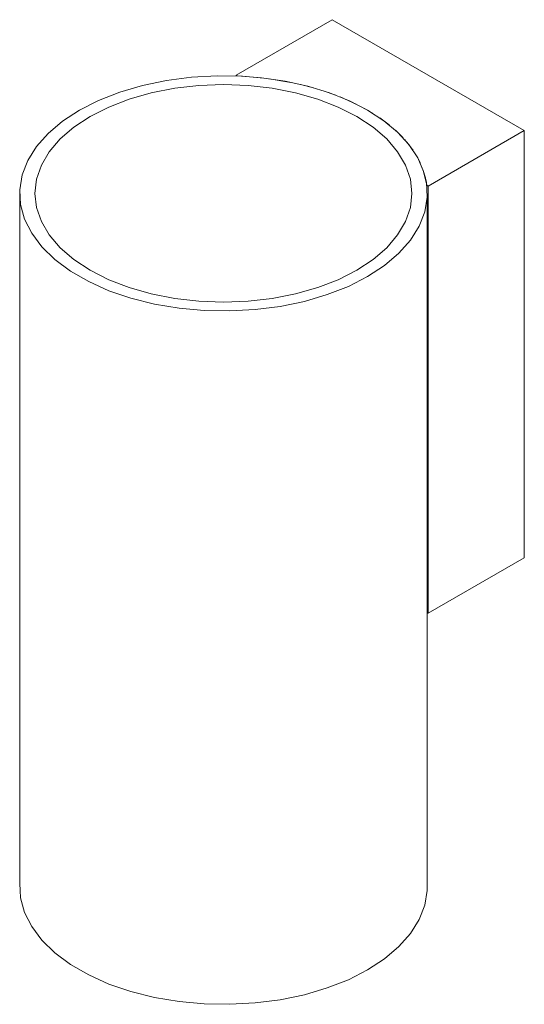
# Model space of a CAD drawing. Header units: millimetres. Extents: x -6669 to -5302, y 40 to 6739.
# Tile 3 of 4: x -5979 to -5905, y 1492 to 1637. Entities that reach past the tile are written whole.
import ezdxf

# ---------------------------------------------------------------- set-up
doc = ezdxf.new("R2010")
doc.units = ezdxf.units.MM
doc.layers.add('E-LITE-EQPM', color=7, linetype='Continuous', lineweight=20)

# ---------------------------------------------------------------- blocks, each defined once
blk = doc.blocks.new('43748 - 43748 STAN White wall lamp 1L-532366-00 Isometrico PDF')
at = {"layer": 'E-LITE-EQPM', "color": 9, "lineweight": 9, "true_color": 0xc0c0c0}
for p, q in [((-6975.93, 1637.29), (-6990.07, 1629.13)), ((-6947.65, 1620.96), (-6975.93, 1637.29)), ((-6989.86, 1629.01), (-6990.07, 1629.13)), ((-6990.07, 1629.13), (-6990.07, 1628.99)), ((-6982, 1628.07), (-6985.22, 1628.61)), ((-6978.7, 1627.27), (-6980.59, 1627.76)), ((-6975.4, 1626.18), (-6977.24, 1626.83)), ((-6972.38, 1624.86), (-6974.74, 1625.92)), ((-6970.02, 1623.56), (-6971.25, 1624.27)), ((-6967.54, 1621.82), (-6968.91, 1622.84)), ((-6965.54, 1619.96), (-6966.56, 1620.97)), ((-6961.79, 1612.8), (-6947.65, 1620.96)), ((-6947.65, 1558.09), (-6947.65, 1620.96)), ((-6965.2, 1619.59), (-6965.25, 1619.65)), ((-6964.11, 1618.2), (-6964.94, 1619.29)), ((-6964.01, 1618.07), (-6964.1, 1618.19)), ((-6962.94, 1616.18), (-6963.52, 1617.3)), ((-6962.65, 1615.51), (-6962.65, 1615.51)), ((-6962.19, 1614.01), (-6962.56, 1615.25)), ((-6961.79, 1612.8), (-6962, 1612.92)), ((-6962, 1612.92), (-6962, 1612.22)), ((-6961.79, 1549.93), (-6961.79, 1612.8)), ((-7021.93, 1611.73), (-7021.93, 1509.67)), ((-6961.93, 1509.67), (-6961.93, 1611.73)), ((-6961.79, 1549.93), (-6947.65, 1558.09)), ((-6961.94, 1550.02), (-6961.79, 1549.93))]:
    blk.add_line(p, q, dxfattribs=at)
for points in [[(-7011.55, 1600.4, 0), (-7013.94, 1601.97, 0), (-7015.96, 1603.72, 0), (-7017.57, 1605.6, 0), (-7018.73, 1607.58, 0), (-7019.44, 1609.64, 0), (-7019.68, 1611.73, 0), (-7019.44, 1613.82, 0), (-7018.73, 1615.87, 0), (-7017.57, 1617.86, 0), (-7015.96, 1619.74, 0), (-7013.94, 1621.48, 0), (-7011.55, 1623.06, 0), (-7008.82, 1624.44, 0), (-7005.8, 1625.6, 0), (-7002.55, 1626.53, 0), (-6999.11, 1627.2, 0), (-6995.55, 1627.61, 0), (-6991.93, 1627.75, 0), (-6988.31, 1627.61, 0), (-6984.75, 1627.2, 0), (-6981.31, 1626.53, 0), (-6978.05, 1625.6, 0), (-6975.04, 1624.44, 0), (-6972.31, 1623.06, 0)], [(-6985.97, 1628.7, 0), (-6989.11, 1628.97, 0), (-6992.87, 1629.04, 0), (-6996.62, 1628.83, 0), (-7000.3, 1628.36, 0), (-7003.84, 1627.62, 0), (-7007.2, 1626.64, 0), (-7010.32, 1625.41, 0), (-7013.14, 1623.98, 0)], [(-6972.31, 1600.4, 0), (-6969.91, 1601.97, 0), (-6967.9, 1603.72, 0), (-6966.29, 1605.6, 0), (-6965.12, 1607.58, 0), (-6964.42, 1609.64, 0), (-6964.18, 1611.73, 0), (-6964.42, 1613.82, 0), (-6965.12, 1615.87, 0), (-6966.29, 1617.86, 0), (-6967.9, 1619.74, 0), (-6969.91, 1621.48, 0), (-6972.31, 1623.06, 0), (-6975.04, 1624.44, 0), (-6978.05, 1625.6, 0), (-6981.31, 1626.53, 0), (-6984.75, 1627.2, 0), (-6988.31, 1627.61, 0), (-6991.93, 1627.75, 0), (-6995.55, 1627.61, 0), (-6999.11, 1627.2, 0), (-7002.55, 1626.53, 0), (-7005.8, 1625.6, 0), (-7008.82, 1624.44, 0), (-7011.55, 1623.06, 0)], [(-6962, 1612.92, 0), (-6962.46, 1614.97, 0), (-6963.34, 1616.98, 0), (-6964.63, 1618.9, 0), (-6966.3, 1620.73, 0), (-6968.34, 1622.43, 0), (-6970.72, 1623.98, 0), (-6973.39, 1625.35, 0), (-6976.34, 1626.52, 0), (-6979.5, 1627.49, 0), (-6982.84, 1628.23, 0), (-6986.31, 1628.74, 0), (-6989.86, 1629.01, 0)], [(-7013.14, 1623.98, 0), (-7015.63, 1622.34, 0), (-7017.75, 1620.54, 0), (-7019.46, 1618.61, 0), (-7020.74, 1616.56, 0), (-7021.56, 1614.44, 0), (-7021.91, 1612.27, 0), (-7021.8, 1610.1, 0), (-7021.21, 1607.95, 0), (-7020.16, 1605.86, 0), (-7018.66, 1603.86, 0), (-7016.74, 1601.99, 0), (-7014.43, 1600.27, 0), (-7011.77, 1598.74, 0), (-7008.79, 1597.4, 0), (-7005.55, 1596.3, 0), (-7002.09, 1595.43, 0), (-6998.47, 1594.82, 0), (-6994.75, 1594.48, 0), (-6990.99, 1594.42, 0), (-6987.24, 1594.62, 0), (-6983.56, 1595.09, 0), (-6980.01, 1595.83, 0), (-6976.66, 1596.82, 0), (-6973.54, 1598.04, 0), (-6970.72, 1599.48, 0)], [(-7011.55, 1623.06, 0), (-7013.94, 1621.48, 0), (-7015.96, 1619.74, 0), (-7017.57, 1617.86, 0), (-7018.73, 1615.87, 0), (-7019.44, 1613.82, 0), (-7019.68, 1611.73, 0), (-7019.44, 1609.64, 0), (-7018.73, 1607.58, 0), (-7017.57, 1605.6, 0), (-7015.96, 1603.72, 0), (-7013.94, 1601.97, 0), (-7011.55, 1600.4, 0), (-7008.82, 1599.02, 0), (-7005.8, 1597.85, 0), (-7002.55, 1596.93, 0), (-6999.11, 1596.25, 0), (-6995.55, 1595.84, 0), (-6991.93, 1595.71, 0), (-6988.31, 1595.84, 0), (-6984.75, 1596.25, 0), (-6981.31, 1596.93, 0), (-6978.05, 1597.85, 0), (-6975.04, 1599.02, 0), (-6972.31, 1600.4, 0)], [(-6972.31, 1623.06, 0), (-6969.91, 1621.48, 0), (-6967.9, 1619.74, 0), (-6966.29, 1617.86, 0), (-6965.12, 1615.87, 0), (-6964.42, 1613.82, 0), (-6964.18, 1611.73, 0), (-6964.42, 1609.64, 0), (-6965.12, 1607.58, 0), (-6966.29, 1605.6, 0), (-6967.9, 1603.72, 0), (-6969.91, 1601.97, 0), (-6972.31, 1600.4, 0), (-6975.04, 1599.02, 0), (-6978.05, 1597.85, 0), (-6981.31, 1596.93, 0), (-6984.75, 1596.25, 0), (-6988.31, 1595.84, 0), (-6991.93, 1595.71, 0), (-6995.55, 1595.84, 0), (-6999.11, 1596.25, 0), (-7002.55, 1596.93, 0), (-7005.8, 1597.85, 0), (-7008.82, 1599.02, 0), (-7011.55, 1600.4, 0)], [(-6970.72, 1599.48, 0), (-6968.22, 1601.11, 0), (-6966.11, 1602.91, 0), (-6964.4, 1604.85, 0), (-6963.12, 1606.9, 0), (-6962.3, 1609.02, 0), (-6961.94, 1611.18, 0), (-6962.06, 1613.36, 0), (-6962.18, 1613.95, 0)], [(-7021.91, 1510.21, 0), (-7021.8, 1508.04, 0), (-7021.21, 1505.89, 0), (-7020.16, 1503.8, 0), (-7018.66, 1501.8, 0), (-7016.74, 1499.93, 0), (-7014.43, 1498.21, 0), (-7011.77, 1496.67, 0), (-7008.79, 1495.34, 0), (-7005.55, 1494.23, 0), (-7002.09, 1493.37, 0), (-6998.47, 1492.76, 0), (-6994.75, 1492.42, 0), (-6990.99, 1492.35, 0), (-6987.24, 1492.56, 0), (-6983.56, 1493.03, 0), (-6980.01, 1493.77, 0), (-6976.66, 1494.76, 0), (-6973.54, 1495.98, 0), (-6970.72, 1497.42, 0)], [(-6970.72, 1497.42, 0), (-6968.22, 1499.05, 0), (-6966.11, 1500.85, 0), (-6964.4, 1502.79, 0), (-6963.12, 1504.83, 0), (-6962.3, 1506.96, 0), (-6961.94, 1509.12, 0), (-6961.93, 1509.85, 0)]]:
    blk.add_polyline3d(points, dxfattribs=at)

msp = doc.modelspace()

# ---------------------------------------------------------------- block references
at = {"layer": 'E-LITE-EQPM', "color": 9, "lineweight": 9, "true_color": 0xc0c0c0}
msp.add_blockref('43748 - 43748 STAN White wall lamp 1L-532366-00 Isometrico PDF', (1042.96, 0), dxfattribs=at)

doc.saveas('drawing.dxf')
